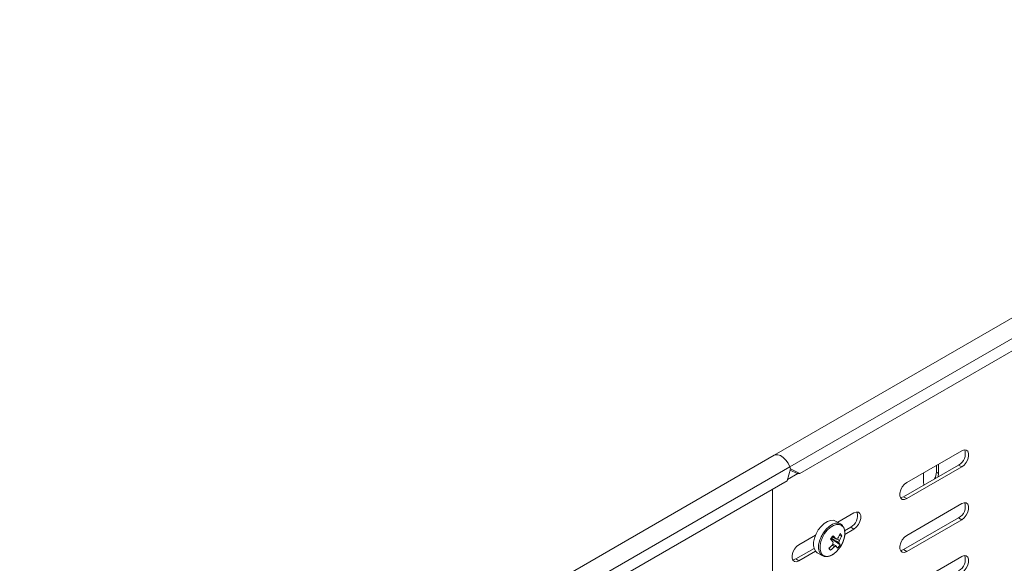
# Model space of a CAD drawing. Header units: millimetres. Extents: x -279 to 3721, y -878 to -13.
# Tile 14 of 26: x 2085 to 2408, y -529 to -350. Entities that reach past the tile are written whole.
import ezdxf

# ---------------------------------------------------------------- set-up
doc = ezdxf.new("R2010")
doc.units = ezdxf.units.MM

msp = doc.modelspace()

# ---------------------------------------------------------------- linework, layer by layer
at = {"color": 7, "linetype": 'Continuous', "lineweight": 15}
for p, q in [((2579.77, -350.38), (2332.28, -493.25)), ((2340.69, -499.19), (2583.93, -358.77)), ((2332.28, -493.25), (2084.79, -636.13)), ((2375.72, -502.16), (2393.75, -491.75)), ((2337.34, -497.04), (2337.57, -497.68)), ((2374.66, -506.85), (2392.69, -496.44)), ((2393.75, -497.05), (2375.72, -507.46)), ((2385.44, -498.79), (2385.44, -496.54)), ((2386.15, -496.14), (2386.15, -499.2)), ((2336.45, -501.64), (2337.57, -497.68)), ((2336.57, -501.22), (2340.04, -499.22)), ((2339.75, -499.23), (2337.45, -498.11)), ((2337.57, -497.68), (2340.69, -499.19)), ((2340.69, -499.19), (2339.75, -499.23)), ((2381.2, -502.06), (2381.2, -498.99)), ((2093.2, -642.07), (2336.45, -501.64)), ((2331.7, -611.88), (2331.7, -504.38)), ((2375.72, -519.51), (2393.75, -509.1)), ((2353.08, -515.23), (2358.39, -512.16)), ((2354.02, -515.77), (2352.38, -514.82)), ((2354.02, -515.77), (2353.81, -515.66)), ((2374.66, -524.2), (2392.69, -513.79)), ((2393.75, -514.41), (2375.72, -524.82)), ((2340.36, -522.57), (2345.81, -519.42)), ((2354.39, -519.63), (2353.57, -519.61)), ((2355.34, -518), (2357.33, -516.85)), ((2358.39, -517.47), (2355.38, -519.21)), ((2350.97, -521.03), (2351.21, -520.71)), ((2351.01, -520.44), (2351.21, -520.71)), ((2353.84, -522.62), (2351.21, -520.71)), ((2339.3, -527.26), (2345.32, -523.79)), ((2345.81, -524.73), (2340.36, -527.87)), ((2346.38, -525.21), (2348.02, -526.16)), ((2347.86, -526.06), (2348.02, -526.16)), ((2350.67, -524.42), (2350.27, -523.64)), ((2375.72, -536.86), (2393.75, -526.45))]:
    msp.add_line(p, q, dxfattribs=at)
at = {"color": 7, "linetype": 'Continuous', "lineweight": 0}
for p, q in [((2337.34, -497.04), (2584.82, -354.17)), ((2089.85, -639.91), (2337.34, -497.04)), ((2392.69, -496.44), (2393.75, -497.05)), ((2385.44, -498.79), (2386.15, -499.2)), ((2374.66, -506.85), (2375.72, -507.46)), ((2392.69, -513.79), (2393.75, -514.41)), ((2357.33, -516.85), (2358.39, -517.47)), ((2374.66, -524.2), (2375.72, -524.82)), ((2339.3, -527.26), (2340.36, -527.87))]:
    msp.add_line(p, q, dxfattribs=at)
at = {"color": 7, "linetype": 'Continuous', "lineweight": 15, "flags": 128}
for points in [[(2332.28, -493.25), (2332.65, -493.1), (2333.45, -493.07), (2334.33, -493.37), (2335.24, -493.98), (2336.08, -494.84), (2336.8, -495.89), (2337.34, -497.04)], [(2332.28, -493.25), (2332.65, -493.1), (2333.45, -493.07), (2334.33, -493.37), (2335.24, -493.98), (2336.08, -494.84), (2336.8, -495.89), (2337.34, -497.04)], [(2393.75, -491.75), (2394.54, -491.45), (2395.23, -491.52), (2395.74, -491.93), (2396.01, -492.63), (2396.01, -493.56), (2395.74, -494.58), (2395.23, -495.58), (2394.54, -496.44), (2393.75, -497.05)], [(2386.15, -499.2), (2386, -500.26), (2385.98, -500.31)], [(2375.72, -507.46), (2374.93, -507.76), (2374.24, -507.7), (2373.73, -507.29), (2373.46, -506.58), (2373.46, -505.66), (2373.73, -504.63), (2374.24, -503.63), (2374.93, -502.77), (2375.72, -502.16)], [(2381.36, -502.98), (2381.35, -502.95), (2381.2, -502.06)], [(2373.65, -507.16), (2373.87, -507.15), (2374.66, -506.85)], [(2393.75, -509.1), (2394.54, -508.81), (2395.23, -508.87), (2395.74, -509.28), (2396.01, -509.99), (2396.01, -510.91), (2395.74, -511.93), (2395.23, -512.93), (2394.54, -513.79), (2393.75, -514.41)], [(2358.39, -512.16), (2359.18, -511.86), (2359.87, -511.93), (2360.38, -512.34), (2360.66, -513.04), (2360.66, -513.97), (2360.38, -514.99), (2359.87, -515.99), (2359.18, -516.85), (2358.39, -517.47)], [(2352.38, -514.82), (2351.7, -514.58), (2350.75, -514.59), (2349.71, -514.94), (2348.64, -515.61), (2347.63, -516.56), (2346.72, -517.73), (2345.98, -519.04), (2345.46, -520.41), (2345.18, -521.76), (2345.16, -522.99), (2345.41, -524.04), (2345.91, -524.84), (2346.38, -525.21)], [(2375.72, -524.82), (2374.93, -525.11), (2374.24, -525.05), (2373.73, -524.64), (2373.46, -523.93), (2373.46, -523.01), (2373.73, -521.98), (2374.24, -520.98), (2374.93, -520.12), (2375.72, -519.51)], [(2340.36, -527.87), (2339.58, -528.17), (2338.89, -528.11), (2338.37, -527.7), (2338.1, -526.99), (2338.1, -526.07), (2338.37, -525.04), (2338.89, -524.04), (2339.58, -523.18), (2340.36, -522.57)], [(2352.42, -525.06), (2352.54, -524.95), (2353.47, -523.93)], [(2373.65, -524.52), (2373.87, -524.5), (2374.66, -524.2)], [(2393.75, -526.45), (2394.54, -526.16), (2395.23, -526.22), (2395.74, -526.63), (2396.01, -527.34), (2396.01, -528.26), (2395.74, -529.28), (2395.23, -530.28), (2394.54, -531.14), (2393.75, -531.76)], [(2338.3, -527.58), (2338.52, -527.56), (2339.3, -527.26)]]:
    msp.add_lwpolyline(points, dxfattribs=at)
at = {"color": 7, "linetype": 'Continuous', "lineweight": 0, "flags": 128}
for points in [[(2353.81, -515.66), (2353.35, -515.52), (2352.39, -515.54), (2351.35, -515.89), (2350.29, -516.56), (2349.27, -517.51), (2348.37, -518.68), (2347.63, -519.99), (2347.1, -521.36), (2346.82, -522.71), (2346.81, -523.94), (2347.06, -524.99), (2347.55, -525.79), (2347.86, -526.06)], [(2353.47, -523.93), (2354.27, -522.73), (2354.88, -521.43), (2355.27, -520.11), (2355.42, -518.86), (2355.3, -517.75), (2354.94, -516.85), (2354.35, -516.23), (2353.57, -515.91), (2352.65, -515.92), (2351.65, -516.26), (2350.63, -516.91), (2349.65, -517.82), (2348.78, -518.95), (2348.07, -520.21), (2347.56, -521.52), (2347.29, -522.82), (2347.28, -524.01), (2347.52, -525.02), (2348, -525.79), (2348.69, -526.26), (2349.54, -526.41), (2350.51, -526.24), (2351.53, -525.74), (2352.42, -525.06)]]:
    msp.add_lwpolyline(points, dxfattribs=at)
at = {"color": 7, "linetype": 'Continuous', "lineweight": 15}
for centre, radius, start, end in [((2390.64, -492.67), 4.29, 298.4609, 16.6995), ((2380.58, -498.66), 4.86, 331.7134, 358.4226), ((2390.64, -510.02), 4.29, 298.4608, 16.6996), ((2355.29, -513.08), 4.29, 298.4609, 16.6995), ((2334.83, -507.54), 20.64, 320.2151, 324.0861), ((2334.87, -536), 23.36, 41.0699, 44.4423), ((2343.92, -514.86), 10.75, 328.5389, 337.6595), ((2344.45, -515.54), 10.75, 328.538, 337.6603), ((2350.02, -522.44), 5.19, 32.7634, 42.294), ((2342.52, -513.84), 12.49, 307.6185, 315.8701), ((2334.01, -537.1), 23.36, 41.0696, 44.4423), ((2348.96, -519.77), 2.15, 329.4145, 341.8352), ((2349.23, -519.87), 1.87, 341.9906, 346.3394), ((2353.39, -522.49), 1.91, 157.3978, 181.6715), ((2352.05, -522.25), 0.973, 267.6531, 305.9101), ((2353.05, -521.44), 0.973, 87.6552, 125.9084), ((2349.16, -525.34), 4.15, 22.8678, 33.5577), ((2345.8, -517.26), 9.67, 318.016, 326.2852), ((2351.71, -521.21), 1.91, 337.3994, 1.6688), ((2350.01, -524.24), 4.15, 22.8658, 33.5597), ((2370.34, -508.76), 25.15, 216.5455, 218.5119), ((2343.04, -514.53), 12.49, 307.6185, 315.8701), ((2390.64, -527.37), 4.29, 298.4608, 16.6996)]:
    msp.add_arc(centre, radius, start, end, dxfattribs=at)
for points, knots in [([(2353.47, -523.93), (2353.61, -523.74), (2354.03, -523.18), (2354.6, -522.16), (2355.1, -520.89), (2355.4, -519.62), (2355.46, -518.42), (2355.27, -517.33), (2354.83, -516.44), (2354.29, -515.87), (2353.88, -515.72), (2353.76, -515.68)], [0, 0, 0, 0, 0.066069, 0.191226, 0.31673, 0.442676, 0.569467, 0.697307, 0.824787, 0.948002, 1, 1, 1, 1]), ([(2353.47, -521.94), (2353.38, -521.88), (2352.61, -521.42), (2351.78, -520.92), (2351.05, -520.47), (2351.01, -520.44)], [0, 0, 0, 0, 0.11277, 0.94179, 1, 1, 1, 1]), ([(2351.09, -520), (2351.14, -520.02), (2351.53, -520.2), (2351.93, -520.38), (2352.27, -520.54)], [0, 0, 0, 0, 0.124778, 1, 1, 1, 1]), ([(2352.01, -523.23), (2351.92, -523.17), (2351.68, -523), (2351.45, -522.82), (2351.29, -522.71)], [0, 0, 0, 0, 0.346089, 1, 1, 1, 1]), ([(2351.3, -520.01), (2351.61, -520.17), (2352, -520.39), (2352.4, -520.6), (2352.48, -520.65)], [0, 0, 0, 0, 0.784392, 1, 1, 1, 1]), ([(2351.53, -522.38), (2351.8, -522.55), (2352.16, -522.77), (2352.52, -522.99), (2352.62, -523.04)], [0, 0, 0, 0, 0.744745, 1, 1, 1, 1]), ([(2352.5, -520.64), (2352.78, -520.77), (2353.15, -520.94), (2353.52, -521.11), (2353.62, -521.15)], [0, 0, 0, 0, 0.7447727, 1, 1, 1, 1]), ([(2347.86, -526.01), (2347.97, -526.09), (2348.3, -526.36), (2349.02, -526.52), (2349.95, -526.47), (2350.93, -526.12), (2351.77, -525.64), (2352.24, -525.19), (2352.41, -525.04)], [0, 0, 0, 0, 0.092199, 0.286697, 0.480983, 0.682239, 0.890163, 1, 1, 1, 1])]:
    msp.add_open_spline(points, degree=3, knots=knots, dxfattribs=at)

doc.saveas('drawing.dxf')
